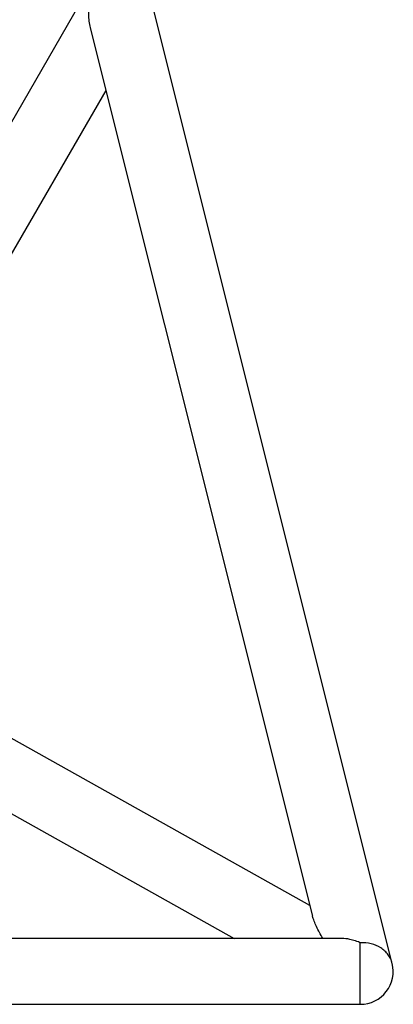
# Model space of a CAD drawing. Header units: millimetres. Extents: x 0 to 2550, y 0 to 1188.
# Tile 50 of 221: x 344 to 360, y 99 to 139. Entities that reach past the tile are written whole.
import ezdxf

# ---------------------------------------------------------------- set-up
doc = ezdxf.new("R2010")
doc.units = ezdxf.units.MM
doc.header["$LTSCALE"] = 46.255
for name, color, linetype in [('DR1SM11A1001_ABL601', 7, 'CONTINUOUS'), ('DR1SM11P1003_PBL602', 7, 'CONTINUOUS'), ('아래쪽_16_VBL600', 7, 'CONTINUOUS')]:
    doc.layers.add(name, color=color, linetype=linetype)

# ---------------------------------------------------------------- blocks, each defined once
blk = doc.blocks.new('DR1SM11P1003_PBL602', base_point=(318.483, 140.098))
at = {"layer": 'DR1SM11P1003_PBL602', "color": 7}
for p, q in [((346.913, 140.098), (332.698, 115.477)), ((359.802, 100.428), (349.888, 140.087)), ((347.347, 139.035), (356.511, 102.38)), ((347.979, 136.506), (335.349, 114.63)), ((356.399, 102.826), (334.6, 115.05)), ((332.983, 112.838), (353.277, 101.458)), ((357.719, 101.458), (279.247, 101.458)), ((278.483, 98.738), (358.483, 98.738))]:
    blk.add_line(p, q, dxfattribs=at)
at = {"layer": 'DR1SM11P1003_PBL602', "color": 2}
blk.add_line((358.483, 98.738), (358.483, 101.279), dxfattribs=at)
at = {"layer": 'DR1SM11P1003_PBL602', "color": 7}
blk.add_arc((358.483, 100.098), 1.36, 270, 14.0362, dxfattribs=at)
for points, knots in [([(347.278, 140.098), (347.261, 139.924), (347.253, 139.567), (347.303, 139.212), (347.347, 139.035)], [0, 0, 0, 0, 0.489819, 1, 1, 1, 1]), ([(356.936, 101.458), (356.888, 101.541), (356.798, 101.702), (356.678, 101.94), (356.593, 102.131), (356.54, 102.276), (356.519, 102.346), (356.511, 102.38)], [0, 0, 0, 0, 0.281027, 0.544133, 0.785785, 0.896853, 1, 1, 1, 1]), ([(358.159, 101.394), (358.122, 101.405), (357.978, 101.44), (357.829, 101.458), (357.719, 101.458)], [0, 0, 0, 0, 0.259084, 1, 1, 1, 1]), ([(358.483, 101.279), (358.456, 101.291), (358.35, 101.335), (358.241, 101.372), (358.159, 101.394)], [0, 0, 0, 0, 0.255893, 1, 1, 1, 1])]:
    blk.add_open_spline(points, degree=3, knots=knots, dxfattribs=at)
at = {"layer": 'DR1SM11P1003_PBL602', "color": 2}
blk.add_open_spline([(359.802, 100.428), (359.786, 100.492), (359.741, 100.619), (359.637, 100.793), (359.499, 100.946), (359.275, 101.12), (358.932, 101.263), (358.633, 101.288), (358.483, 101.279)], degree=3, knots=[0, 0, 0, 0, 0.117185, 0.235506, 0.355941, 0.479183, 0.734202, 1, 1, 1, 1], dxfattribs=at)
blk = doc.blocks.new('DR1SM11A1001_ABL601', base_point=(318.483, 140.098))
at = {"layer": 'DR1SM11P1003_PBL602'}
blk.add_blockref('DR1SM11P1003_PBL602', (318.483, 140.098), dxfattribs=at)
blk = doc.blocks.new('아래쪽_16_VBL600', base_point=(318.483, 140.098))
at = {"layer": 'DR1SM11A1001_ABL601'}
blk.add_blockref('DR1SM11A1001_ABL601', (318.483, 140.098), dxfattribs=at)

msp = doc.modelspace()

# ---------------------------------------------------------------- block references
at = {"layer": '아래쪽_16_VBL600'}
msp.add_blockref('아래쪽_16_VBL600', (318.4829, 140.098), dxfattribs=at)

doc.saveas('drawing.dxf')
